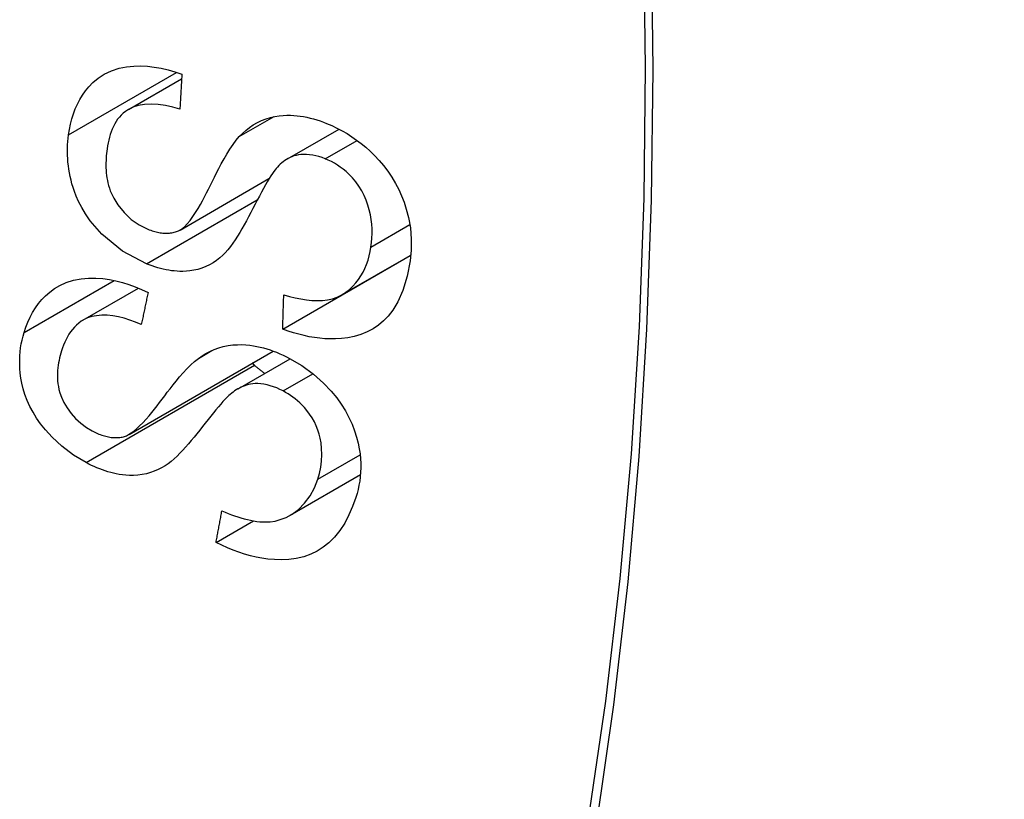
# Model space of a CAD drawing. Header units: inches. Extents: x 275.1 to 323.9, y 105.7 to 152.7.
# Tile 6 of 44: x 296.348 to 296.56, y 134.147 to 134.315. Entities that reach past the tile are written whole.
import ezdxf

# ---------------------------------------------------------------- set-up
doc = ezdxf.new("R2010")
doc.units = ezdxf.units.IN
doc.header["$MEASUREMENT"] = 0
doc.layers.add('Visible Edges(ANSI)', color=7, linetype='Continuous', lineweight=25)
doc.layers.add('Visible Tangent Edges(ANSI)', color=7, linetype='Continuous', lineweight=25)

msp = doc.modelspace()

# ---------------------------------------------------------------- linework, layer by layer
at = {"layer": 'Visible Edges(ANSI)'}
for p, q in [((296.3711611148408, 134.2957069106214), (296.3826164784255, 134.3023206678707)), ((296.405455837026, 134.2850918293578), (296.416524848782, 134.2914825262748)), ((296.3822804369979, 134.2697455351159), (296.4014421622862, 134.2808085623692)), ((296.4043997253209, 134.2484171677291), (296.4318588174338, 134.2642706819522)), ((296.4172266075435, 134.2558484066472), (296.4319829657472, 134.2643679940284)), ((296.4318588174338, 134.2642706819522), (296.4318600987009, 134.2642970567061)), ((296.4319651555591, 134.2641961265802), (296.4318588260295, 134.2642706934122)), ((296.3613534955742, 134.2503164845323), (296.373330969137, 134.257231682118)), ((296.3712974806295, 134.2257577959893), (296.4023656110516, 134.2436949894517)), ((296.3947874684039, 134.2355668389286), (296.4060155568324, 134.2420493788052)), ((296.4059875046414, 134.2083333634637), (296.4211394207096, 134.2170813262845)), ((296.3900381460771, 134.2024717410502), (296.3980991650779, 134.2071257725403))]:
    msp.add_line(p, q, dxfattribs=at)
at = {"layer": 'Visible Edges(ANSI)', "flags": 128}
for points in [[(296.3582804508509, 134.2902596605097), (296.3584691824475, 134.2914217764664), (296.3587052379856, 134.2925644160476), (296.3589913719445, 134.2936847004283), (296.3593298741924, 134.2947779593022), (296.3597230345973, 134.295840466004), (296.3601732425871, 134.2968692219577), (296.3606829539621, 134.2978612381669), (296.361254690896, 134.2988135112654), (296.3618908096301, 134.2997230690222), (296.3626130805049, 134.3006082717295), (296.3635107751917, 134.3015310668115), (296.3646140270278, 134.3024479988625), (296.3659452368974, 134.3033049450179), (296.3675110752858, 134.3040416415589), (296.3691451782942, 134.3045646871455), (296.3707683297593, 134.3048866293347), (296.3723438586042, 134.3050445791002), (296.3738351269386, 134.3050755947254), (296.375281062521, 134.3050067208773), (296.3767393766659, 134.3048426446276), (296.3782089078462, 134.3045866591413), (296.3796884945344, 134.3042420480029), (296.3811769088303, 134.3038120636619), (296.3826729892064, 134.3033000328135)], [(296.3826729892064, 134.3033000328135), (296.3826548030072, 134.3029862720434), (296.3826367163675, 134.3026725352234), (296.3826186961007, 134.302358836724), (296.382600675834, 134.30204517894), (296.3825827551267, 134.3017315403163), (296.382564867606, 134.3014179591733), (296.3825470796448, 134.3011043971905), (296.3825292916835, 134.3007908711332), (296.3825116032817, 134.3004773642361), (296.3824939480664, 134.3001639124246), (296.3824763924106, 134.2998504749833), (296.3824588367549, 134.2995370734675), (296.3824413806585, 134.2992236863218), (296.3824239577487, 134.2989103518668), (296.3824066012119, 134.2985970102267), (296.3823892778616, 134.2982837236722), (296.3823720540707, 134.2979704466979), (296.3823548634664, 134.2976572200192), (296.382337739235, 134.2973439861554), (296.3823206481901, 134.2970308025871), (296.3823036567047, 134.296717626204), (296.3822866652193, 134.2964044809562), (296.382269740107, 134.2960913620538), (296.3822529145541, 134.2957782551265)], [(296.3822529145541, 134.2957782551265), (296.380694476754, 134.2962175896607), (296.3791385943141, 134.2965577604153), (296.3776013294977, 134.2967795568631), (296.3761019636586, 134.2968638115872), (296.3746611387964, 134.2967932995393), (296.3732914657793, 134.2965524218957), (296.3721067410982, 134.296167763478), (296.3711914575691, 134.2957237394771), (296.3705269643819, 134.2952944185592), (296.37004629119, 134.2949116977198), (296.3696098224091, 134.2945007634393), (296.3692086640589, 134.2940590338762), (296.368841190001, 134.2935893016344), (296.3685060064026, 134.2930943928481), (296.368201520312, 134.2925770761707), (296.3679262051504, 134.2920401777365), (296.3676781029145, 134.2914851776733), (296.3674553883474, 134.2909137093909), (296.367256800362, 134.2903281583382), (296.367081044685, 134.2897310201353), (296.3669268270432, 134.2891246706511), (296.3667928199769, 134.2885114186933), (296.3666771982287, 134.2878905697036), (296.3665787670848, 134.2872628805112)], [(296.3950470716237, 134.2898503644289), (296.3957375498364, 134.2905406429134), (296.3964700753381, 134.2911933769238), (296.3972460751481, 134.2918028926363), (296.3980668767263, 134.2923635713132), (296.3989337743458, 134.2928697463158), (296.399848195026, 134.2933157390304), (296.4008114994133, 134.2936959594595), (296.4017866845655, 134.2939951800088), (296.4027311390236, 134.2942096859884), (296.4036383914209, 134.2943511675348), (296.404502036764, 134.2944313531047), (296.4053155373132, 134.294461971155), (296.4060724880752, 134.2944547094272), (296.4067764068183, 134.2944200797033), (296.4074758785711, 134.2943589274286), (296.4081780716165, 134.2942713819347), (296.4088827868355, 134.2941581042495), (296.4095897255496, 134.2940198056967), (296.410298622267, 134.2938571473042), (296.4110092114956, 134.2936708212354), (296.41172126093, 134.2934614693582), (296.4124344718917, 134.2932298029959), (296.4131485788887, 134.2929765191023), (296.4138634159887, 134.2927022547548)], [(296.4138634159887, 134.2927022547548), (296.4149808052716, 134.2922300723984), (296.4160838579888, 134.2917077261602), (296.4171721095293, 134.2911343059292), (296.4182450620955, 134.2905088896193), (296.4192949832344, 134.2898354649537), (296.4203160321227, 134.2891184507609), (296.4213085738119, 134.288358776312), (296.4222731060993, 134.2875574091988), (296.4232255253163, 134.2867014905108), (296.4241924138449, 134.2857599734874), (296.4251606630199, 134.2847294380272), (296.4261158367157, 134.2836074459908), (296.4270434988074, 134.2823915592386), (296.4279153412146, 134.2811026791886), (296.4286968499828, 134.2797911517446), (296.4293905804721, 134.2784611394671), (296.4300004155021, 134.2771150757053), (296.4305300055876, 134.2757554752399), (296.4310194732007, 134.2742672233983), (296.4314994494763, 134.2724215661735), (296.4318870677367, 134.2702378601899), (296.4320934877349, 134.2678065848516), (296.4320659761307, 134.2654097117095), (296.4318222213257, 134.2630872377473)], [(296.3750494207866, 134.2624658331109), (296.3699187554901, 134.2651792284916), (296.365466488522, 134.2688302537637), (296.3629348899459, 134.2717214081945), (296.3619058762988, 134.2732065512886), (296.3610945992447, 134.2745745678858), (296.3604411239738, 134.2758556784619), (296.3599269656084, 134.2770250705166), (296.3595336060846, 134.2780578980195), (296.3592424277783, 134.278929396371), (296.3590085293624, 134.2797128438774), (296.3588005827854, 134.2804931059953), (296.3586181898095, 134.2812701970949), (296.3584610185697, 134.2820440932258), (296.3583287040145, 134.2828147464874), (296.3582208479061, 134.2835821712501), (296.358137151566, 134.2843463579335), (296.3580771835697, 134.2851070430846), (296.3580406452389, 134.2858622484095), (296.3580270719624, 134.2866114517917), (296.3580357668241, 134.2873546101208), (296.3580660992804, 134.2880912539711), (296.3581174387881, 134.2888211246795), (296.358189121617, 134.2895439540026), (296.3582804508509, 134.2902596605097)], [(296.3819746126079, 134.2695881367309), (296.3825901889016, 134.2699431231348), (296.3832097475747, 134.2704441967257), (296.3838301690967, 134.271073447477), (296.3844475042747, 134.2718119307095), (296.3850485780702, 134.2726273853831), (296.3856236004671, 134.2734877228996), (296.3861649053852, 134.2743629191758), (296.3866650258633, 134.2752233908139), (296.3871292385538, 134.2760636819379), (296.3875686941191, 134.2768946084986), (296.3879915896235, 134.2777228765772), (296.3884060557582, 134.2785550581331), (296.3888203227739, 134.2793977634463), (296.3892425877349, 134.2802576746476), (296.3896809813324, 134.2811413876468), (296.3901437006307, 134.2820555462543), (296.3906389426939, 134.2830067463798), (296.3911749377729, 134.284001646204), (296.3917577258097, 134.2850427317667), (296.3923807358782, 134.2861051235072), (296.3930325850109, 134.2871530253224), (296.3937018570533, 134.2881504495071), (296.3943771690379, 134.2890615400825), (296.3950470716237, 134.2898503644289)], [(296.3665787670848, 134.2872628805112), (296.3665114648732, 134.2867600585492), (296.3664532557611, 134.2862538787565), (296.3664047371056, 134.2857441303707), (296.366366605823, 134.2852308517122), (296.3663394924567, 134.284713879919), (296.3663241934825, 134.2841929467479), (296.3663216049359, 134.2836680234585), (296.3663326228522, 134.2831393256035), (296.3663584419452, 134.2826047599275), (296.3664003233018, 134.2820650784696), (296.3664594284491, 134.2815214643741), (296.3665370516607, 134.2809750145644), (296.3666344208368, 134.2804269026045), (296.3667530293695, 134.2798773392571), (296.3668948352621, 134.2793249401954), (296.3670614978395, 134.2787710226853), (296.3672545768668, 134.2782170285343), (296.3674873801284, 134.2776375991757), (296.3679853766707, 134.2766211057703), (296.3689099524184, 134.2751374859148), (296.3702155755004, 134.2735057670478), (296.371757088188, 134.2720456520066), (296.3735022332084, 134.2708320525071), (296.3753698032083, 134.2699170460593)], [(296.413526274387, 134.2850832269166), (296.4128592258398, 134.2853322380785), (296.4121905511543, 134.2855472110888), (296.4115212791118, 134.2857255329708), (296.4108542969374, 134.2858642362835), (296.4101956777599, 134.2859605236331), (296.4095462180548, 134.2860131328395), (296.4089079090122, 134.2860211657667), (296.4083109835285, 134.2859882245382), (296.4077636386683, 134.2859191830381), (296.4072609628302, 134.2858180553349), (296.4067979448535, 134.2856888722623), (296.4063697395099, 134.2855356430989), (296.4059708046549, 134.2853620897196), (296.4055890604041, 134.285166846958), (296.4052210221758, 134.2849503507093), (296.4048664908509, 134.2847144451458), (296.4045254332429, 134.2844610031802), (296.4041975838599, 134.284191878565), (296.4038828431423, 134.2839089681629), (296.4035809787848, 134.2836141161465), (296.4032919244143, 134.2833092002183), (296.4030154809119, 134.2829960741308), (296.402751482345, 134.2826766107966), (296.4024997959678, 134.2823526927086)], [(296.4234029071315, 134.2660798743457), (296.4235250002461, 134.2670324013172), (296.4236060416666, 134.2680006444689), (296.4236426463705, 134.2689842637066), (296.4236312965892, 134.269982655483), (296.4235684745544, 134.2709943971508), (296.4234505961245, 134.2720179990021), (296.4232742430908, 134.2730523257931), (296.4230379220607, 134.2740888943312), (296.4227404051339, 134.2751235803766), (296.4223762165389, 134.2761580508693), (296.4219381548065, 134.2771866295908), (296.4214195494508, 134.27820179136), (296.4208136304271, 134.2791960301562), (296.420129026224, 134.2801423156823), (296.4194199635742, 134.2809796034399), (296.418713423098, 134.2817072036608), (296.4180337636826, 134.2823284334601), (296.4174048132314, 134.2828469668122), (296.4167934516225, 134.2833042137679), (296.4161677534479, 134.2837270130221), (296.4155278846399, 134.2841158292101), (296.4148741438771, 134.2844711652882), (296.4142068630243, 134.2847934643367), (296.413526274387, 134.2850832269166)], [(296.4024997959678, 134.2823526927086), (296.4021709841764, 134.2819135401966), (296.4018211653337, 134.2813954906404), (296.4014519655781, 134.2808059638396), (296.4010649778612, 134.2801523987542), (296.4006617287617, 134.2794422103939), (296.4002439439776, 134.2786828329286), (296.399813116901, 134.2778816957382), (296.39937087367, 134.277046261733), (296.3989188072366, 134.2761839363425), (296.398458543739, 134.2753021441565), (296.3979916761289, 134.274408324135), (296.3975197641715, 134.2735099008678), (296.3970444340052, 134.2726143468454), (296.3965673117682, 134.2717290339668), (296.3960899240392, 134.2708614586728), (296.395613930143, 134.2700190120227), (296.3951408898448, 134.2692091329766), (296.3946664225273, 134.2684293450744), (296.3941712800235, 134.2676547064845), (296.3936570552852, 134.2668962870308), (296.3931271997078, 134.2661686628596), (296.3925852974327, 134.2654862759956), (296.392034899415, 134.2648637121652), (296.3914794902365, 134.2643154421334)], [(296.3753698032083, 134.2699170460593), (296.3756646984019, 134.269802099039), (296.3759600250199, 134.2696941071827), (296.3762557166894, 134.2695933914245), (296.3765515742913, 134.2695002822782), (296.3768475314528, 134.269415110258), (296.3771433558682, 134.269338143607), (296.3774387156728, 134.269269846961), (296.3777323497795, 134.2692106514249), (296.3780240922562, 134.269160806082), (296.378313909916, 134.269120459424), (296.3786016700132, 134.2690898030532), (296.3788873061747, 134.2690690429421), (296.3791707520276, 134.2690583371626), (296.3794509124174, 134.2690578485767), (296.3797258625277, 134.2690675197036), (296.3799957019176, 134.2690872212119), (296.3802603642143, 134.2691168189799), (296.3805200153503, 134.2691561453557), (296.3807746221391, 134.2692050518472), (296.3810243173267, 134.2692633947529), (296.3812690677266, 134.2693310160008), (296.381509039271, 134.2694077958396), (296.3817441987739, 134.2694935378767), (296.3819746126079, 134.2695881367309)], [(296.4046245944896, 134.2557995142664), (296.4058413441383, 134.2554549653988), (296.4070645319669, 134.2551537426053), (296.4082861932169, 134.2549040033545), (296.4094982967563, 134.2547140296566), (296.4106928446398, 134.2545919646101), (296.4118617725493, 134.2545460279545), (296.4129946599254, 134.2545844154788), (296.4140775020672, 134.2547161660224), (296.4151180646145, 134.2549524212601), (296.4161266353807, 134.2553045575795), (296.4171010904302, 134.255776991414), (296.4179944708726, 134.2563390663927), (296.4188029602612, 134.2569698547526), (296.4195286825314, 134.2576511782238), (296.4201738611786, 134.2583647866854), (296.4207423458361, 134.2590952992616), (296.4212514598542, 134.2598574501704), (296.4217068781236, 134.2606553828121), (296.4221102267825, 134.2614873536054), (296.4224632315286, 134.2623516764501), (296.4227675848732, 134.2632466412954), (296.4230247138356, 134.2641693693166), (296.4232357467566, 134.2651146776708), (296.4234029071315, 134.2660798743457)], [(296.3914794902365, 134.2643154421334), (296.3908306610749, 134.263742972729), (296.390144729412, 134.2632094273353), (296.3894203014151, 134.2627190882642), (296.3886561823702, 134.2622763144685), (296.3878509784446, 134.2618853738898), (296.3870034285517, 134.2615505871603), (296.3861192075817, 134.2612780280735), (296.3852538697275, 134.2610803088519), (296.3844256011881, 134.2609498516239), (296.3836417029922, 134.2608755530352), (296.382909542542, 134.2608462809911), (296.3822363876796, 134.2608508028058), (296.3816277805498, 134.2608782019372), (296.3810390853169, 134.2609252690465), (296.3804481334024, 134.2609929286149), (296.3798550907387, 134.2610808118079), (296.3792601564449, 134.2611885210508), (296.3786632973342, 134.2613156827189), (296.3780646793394, 134.2614619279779), (296.3774644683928, 134.2616268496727), (296.3768626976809, 134.2618100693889), (296.3762595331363, 134.2620112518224), (296.3756550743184, 134.2622299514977), (296.3750494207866, 134.2624658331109)], [(296.4318222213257, 134.2630872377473), (296.4311776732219, 134.2597847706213), (296.4302474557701, 134.2567258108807), (296.4291815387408, 134.2543112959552), (296.428095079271, 134.2525055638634), (296.4270887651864, 134.2512132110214), (296.4261090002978, 134.2501988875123), (296.4250310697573, 134.2492915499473), (296.4238520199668, 134.2484954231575), (296.4225686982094, 134.2478147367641), (296.4211879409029, 134.2472570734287), (296.4197886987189, 134.2468428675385), (296.4184075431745, 134.2465588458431), (296.4170676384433, 134.2463855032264), (296.4157920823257, 134.246303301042), (296.4146039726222, 134.2462926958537), (296.4134905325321, 134.246336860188), (296.412373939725, 134.2464321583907), (296.4112507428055, 134.2465772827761), (296.4101214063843, 134.2467708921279), (296.4089863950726, 134.2470115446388), (296.4078462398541, 134.2472979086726), (296.4067014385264, 134.247628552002), (296.4055524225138, 134.2480020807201), (296.4043997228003, 134.248417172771)], [(296.348702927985, 134.2477007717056), (296.3490793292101, 134.2488201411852), (296.3495084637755, 134.2499108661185), (296.3499933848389, 134.2509693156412), (296.3505363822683, 134.2519900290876), (296.3511396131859, 134.2529682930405), (296.3518057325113, 134.2539001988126), (296.3525373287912, 134.2547819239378), (296.3533370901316, 134.2556096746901), (296.3542144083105, 134.2563850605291), (296.3552292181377, 134.2571358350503), (296.3564060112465, 134.2578369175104), (296.3577585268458, 134.2584523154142), (296.3593003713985, 134.2589460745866), (296.3609521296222, 134.2592690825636), (296.3625830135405, 134.2594120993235), (296.3641648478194, 134.2594083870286), (296.3656698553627, 134.2592912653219), (296.3670793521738, 134.2590921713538), (296.3684671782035, 134.2588145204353), (296.3698551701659, 134.2584576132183), (296.3712427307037, 134.2580240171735), (296.3726291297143, 134.2575163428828), (296.3740137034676, 134.2569371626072), (296.3753958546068, 134.2562890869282)], [(296.3753958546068, 134.2562890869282), (296.3753346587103, 134.2560012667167), (296.3752735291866, 134.2557135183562), (296.375212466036, 134.2554257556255), (296.3751514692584, 134.2551380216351), (296.3750905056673, 134.2548503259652), (296.3750296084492, 134.2545626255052), (296.3749687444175, 134.2542749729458), (296.3749079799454, 134.2539873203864), (296.3748472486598, 134.2536997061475), (296.3747865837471, 134.253412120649), (296.3747259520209, 134.2531245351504), (296.3746653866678, 134.2528369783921), (296.3746048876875, 134.252549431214), (296.3745444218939, 134.252261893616), (296.3744840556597, 134.2519743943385), (296.374423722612, 134.2516868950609), (296.3743634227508, 134.251399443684), (296.3743032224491, 134.2511119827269), (296.3742430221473, 134.25082453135), (296.3741828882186, 134.2505371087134), (296.3741228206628, 134.2502496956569), (296.3740628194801, 134.2499623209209), (296.3740029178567, 134.2496749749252), (296.3739430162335, 134.2493876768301)], [(296.4043997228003, 134.248417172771), (296.4044085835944, 134.2487243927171), (296.404417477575, 134.2490316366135), (296.4044264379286, 134.2493389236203), (296.4044354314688, 134.2496462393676), (296.4044444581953, 134.2499535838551), (296.4044535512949, 134.2502609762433), (296.404462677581, 134.2505683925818), (296.4044718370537, 134.2508758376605), (296.4044810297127, 134.2511833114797), (296.4044903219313, 134.2514908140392), (296.4044996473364, 134.2517983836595), (296.4045089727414, 134.2521059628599), (296.4045183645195, 134.252413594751), (296.404527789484, 134.2527212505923), (296.4045372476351, 134.2530289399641), (296.4045467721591, 134.2533366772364), (296.4045563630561, 134.2536444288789), (296.4045659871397, 134.2539522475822), (296.4045756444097, 134.2542600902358), (296.4045853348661, 134.2545679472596), (296.4045950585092, 134.2548758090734), (296.4046048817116, 134.2551836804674), (296.4046147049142, 134.2554915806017), (296.4046245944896, 134.2557995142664)], [(296.3739430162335, 134.2493876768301), (296.3727111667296, 134.2498972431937), (296.3714708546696, 134.2503498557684), (296.3702291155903, 134.2507351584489), (296.3689930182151, 134.2510429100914), (296.3677698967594, 134.2512627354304), (296.3665752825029, 134.2513840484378), (296.3654185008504, 134.2513993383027), (296.3643036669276, 134.251302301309), (296.3632670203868, 134.25109487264), (296.3623778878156, 134.250807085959), (296.3616266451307, 134.2504663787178), (296.3610008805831, 134.2500997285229), (296.3604679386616, 134.2497179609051), (296.3599748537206, 134.2492987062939), (296.3595181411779, 134.2488445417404), (296.3590963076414, 134.2483592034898), (296.3587077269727, 134.2478465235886), (296.3583508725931, 134.2473102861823), (296.3580241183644, 134.2467542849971), (296.3577259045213, 134.2461822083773), (296.3574529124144, 134.2455937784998), (296.3572031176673, 134.2449901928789), (296.3569754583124, 134.2443741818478), (296.3567687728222, 134.2437485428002)], [(296.3620281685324, 134.2196787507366), (296.3593552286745, 134.2212923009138), (296.3568421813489, 134.2231947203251), (296.3547684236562, 134.2251164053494), (296.3532683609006, 134.2267598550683), (296.3522563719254, 134.2280239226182), (296.351389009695, 134.2292533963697), (296.3506176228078, 134.2305062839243), (296.3499409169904, 134.231782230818), (296.349359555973, 134.2330765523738), (296.3488854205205, 134.2343463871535), (296.348511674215, 134.2355743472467), (296.3482268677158, 134.2367525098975), (296.3480195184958, 134.2378728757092), (296.347878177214, 134.2389274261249), (296.3477913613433, 134.2399082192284), (296.3477481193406, 134.2408282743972), (296.3477437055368, 134.2417337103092), (296.3477769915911, 134.2426266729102), (296.3478469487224, 134.2435072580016), (296.3479524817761, 134.2443746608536), (296.3480921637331, 134.2452279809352), (296.348264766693, 134.2460668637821), (296.3484688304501, 134.2468911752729), (296.348702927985, 134.2477007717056)], [(296.3567687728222, 134.2437485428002), (296.3566169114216, 134.2432425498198), (296.3564760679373, 134.2427311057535), (296.3563470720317, 134.2422138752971), (296.3562309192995, 134.2416907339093), (296.3561285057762, 134.2411613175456), (296.3560409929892, 134.2406253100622), (296.3559696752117, 134.2400825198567), (296.35591591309, 134.2395322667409), (296.3558814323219, 134.2389750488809), (296.3558678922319, 134.2384082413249), (296.3558775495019, 134.2378322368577), (296.3559126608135, 134.2372484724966), (296.3559755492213, 134.2366583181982), (296.35606853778, 134.2360632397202), (296.3561994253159, 134.2354420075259), (296.3564164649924, 134.2346696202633), (296.3567624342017, 134.2337348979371), (296.3572765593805, 134.2326475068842), (296.3579823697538, 134.2314429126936), (296.3588237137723, 134.2302704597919), (296.3597990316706, 134.2291634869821), (296.3609059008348, 134.2281451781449), (296.3621022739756, 134.2272565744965), (296.3633780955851, 134.2264949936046)], [(296.3862218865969, 134.2421028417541), (296.387020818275, 134.242643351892), (296.3878576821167, 134.2431437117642), (296.3887330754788, 134.2435985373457), (296.389647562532, 134.2440024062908), (296.3906018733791, 134.2443498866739), (296.3915965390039, 134.2446355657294), (296.392631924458, 134.2448540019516), (296.3936628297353, 134.2449957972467), (296.394652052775, 134.2450644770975), (296.3955949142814, 134.2450714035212), (296.3964868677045, 134.2450278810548), (296.3973232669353, 134.2449451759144), (296.3980994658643, 134.244834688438), (296.3988196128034, 134.2447055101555), (296.3995313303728, 134.2445521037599), (296.4002423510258, 134.2443735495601), (296.4009525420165, 134.2441704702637), (296.4016617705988, 134.2439435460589), (296.4023697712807, 134.2436934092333), (296.4030764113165, 134.2434207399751), (296.4037815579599, 134.2431261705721), (296.4044849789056, 134.242810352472), (296.4051865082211, 134.2424739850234), (296.4058859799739, 134.2421176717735)], [(296.3700746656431, 134.2252386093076), (296.370740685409, 134.2254723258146), (296.3714308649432, 134.225836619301), (296.3721399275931, 134.2263166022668), (296.3728626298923, 134.2268973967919), (296.3735850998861, 134.2275559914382), (296.3742917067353, 134.228264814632), (296.3749713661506, 134.2289991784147), (296.3756131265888, 134.2297344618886), (296.376212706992, 134.2304544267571), (296.3767836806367, 134.2311675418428), (296.3773357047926, 134.2318790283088), (296.3778781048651, 134.2325939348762), (296.3784201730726, 134.2333171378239), (296.3789713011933, 134.234053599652), (296.3795407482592, 134.2348083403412), (296.3801378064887, 134.2355862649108), (296.3807719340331, 134.236392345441), (296.3814523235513, 134.2372315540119), (296.3821869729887, 134.2381070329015), (296.3829684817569, 134.2390004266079), (296.3837798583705, 134.2398793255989), (296.3846039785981, 134.2407111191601), (296.3854236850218, 134.2414631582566), (296.3862218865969, 134.2421028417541)], [(296.4058859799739, 134.2421176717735), (296.4085246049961, 134.2405631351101), (296.4110168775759, 134.2387327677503), (296.4131706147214, 134.2367991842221), (296.4148330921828, 134.2350338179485), (296.4160187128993, 134.2335920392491), (296.4170101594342, 134.232221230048), (296.417894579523, 134.230819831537), (296.4186731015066, 134.2293882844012), (296.4193450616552, 134.2279311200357), (296.4198929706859, 134.2265063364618), (296.4203231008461, 134.2251418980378), (296.4206494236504, 134.2238501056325), (296.4208861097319, 134.2226431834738), (296.4210471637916, 134.2215334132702), (296.4211474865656, 134.2205183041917), (296.421200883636, 134.2195272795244), (296.4212096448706, 134.2185492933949), (296.421174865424, 134.2175844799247), (296.4210979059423, 134.2166346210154), (296.4209802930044, 134.2157008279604), (296.4208237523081, 134.2147838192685), (296.4206300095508, 134.2138839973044), (296.4204008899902, 134.2130017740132), (296.4201381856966, 134.2121371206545)], [(296.398315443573, 134.2406292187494), (296.3982951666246, 134.2406476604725), (296.3982749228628, 134.2406661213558), (296.3982546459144, 134.2406846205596), (296.3982344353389, 134.2407031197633), (296.3982142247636, 134.2407216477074), (296.3981940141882, 134.240740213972), (296.3981738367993, 134.2407587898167), (296.3981536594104, 134.2407774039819), (296.398133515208, 134.240796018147), (296.3981133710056, 134.2408146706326), (296.3980932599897, 134.2408333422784), (296.3980731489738, 134.2408520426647), (296.3980530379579, 134.2408707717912), (296.398032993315, 134.2408894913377), (296.3980129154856, 134.2409082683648), (296.3979928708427, 134.240927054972), (296.3979728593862, 134.2409458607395), (296.3979528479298, 134.2409646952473), (296.3979328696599, 134.2409835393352), (296.39791289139, 134.2410024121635), (296.3978929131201, 134.2410213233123), (296.3978729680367, 134.2410402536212), (296.3978530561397, 134.2410591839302), (296.3978331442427, 134.2410781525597)], [(296.4005003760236, 134.238865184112), (296.4004099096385, 134.2389293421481), (296.400319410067, 134.2389943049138), (296.4002288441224, 134.2390600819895), (296.4001382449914, 134.2391266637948), (296.4000476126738, 134.23919405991), (296.3999568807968, 134.2392622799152), (296.3998661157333, 134.2393313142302), (296.3997753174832, 134.239401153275), (296.3996844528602, 134.2394718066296), (296.3995935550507, 134.2395432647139), (296.3995025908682, 134.2396155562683), (296.3994115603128, 134.2396886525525), (296.3993204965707, 134.2397625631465), (296.3992293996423, 134.2398372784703), (296.3991382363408, 134.2399128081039), (296.3990470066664, 134.2399891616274), (296.3989557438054, 134.2400663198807), (296.3988644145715, 134.240144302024), (296.3987730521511, 134.240223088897), (296.3986816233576, 134.2403026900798), (296.3985901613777, 134.2403830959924), (296.3984986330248, 134.240464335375), (296.3984070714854, 134.2405463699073), (296.398315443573, 134.2406292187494)], [(296.4044819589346, 134.2350969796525), (296.4037999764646, 134.2354368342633), (296.4031112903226, 134.2357418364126), (296.4024166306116, 134.2360090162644), (296.4017198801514, 134.2362345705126), (296.4010267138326, 134.2364150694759), (296.4003375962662, 134.2365492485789), (296.3996631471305, 134.2366355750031), (296.3990409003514, 134.2366746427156), (296.3984704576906, 134.2366721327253), (296.3979474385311, 134.2366340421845), (296.3974674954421, 134.2365663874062), (296.3970263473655, 134.2364750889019), (296.3966156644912, 134.2363648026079), (296.3962170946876, 134.2362339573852), (296.3958288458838, 134.2360836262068), (296.3954510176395, 134.2359154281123), (296.3950837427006, 134.2357308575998), (296.3947270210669, 134.2355315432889), (296.3943810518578, 134.2353190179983), (296.3940458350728, 134.2350948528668), (296.3937214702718, 134.2348606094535), (296.3934080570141, 134.2346178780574), (296.3931056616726, 134.2343681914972), (296.3928144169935, 134.2341131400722)], [(296.4119398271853, 134.216096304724), (296.4123016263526, 134.2173562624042), (296.4125766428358, 134.2186595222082), (296.4127537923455, 134.2200063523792), (296.4128213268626, 134.2213942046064), (296.4127762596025, 134.2227167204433), (296.4126448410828, 134.2238957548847), (296.4124591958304, 134.2249177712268), (296.4122404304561, 134.2258071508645), (296.4119655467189, 134.2266871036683), (296.4116270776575, 134.2275650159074), (296.4112198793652, 134.2284371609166), (296.4107389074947, 134.2292997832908), (296.4101920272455, 134.2301314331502), (296.4096237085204, 134.2308806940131), (296.4090608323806, 134.231539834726), (296.408528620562, 134.2321036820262), (296.4080493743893, 134.2325698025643), (296.4075790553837, 134.232992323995), (296.4070952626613, 134.2333939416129), (296.4065982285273, 134.2337748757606), (296.4060881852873, 134.2341354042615), (296.4055652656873, 134.2344757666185), (296.4050298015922, 134.2347962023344), (296.4044819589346, 134.2350969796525)], [(296.3928144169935, 134.2341131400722), (296.3924179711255, 134.2337536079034), (296.39198950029, 134.2333245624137), (296.3915315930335, 134.2328325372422), (296.3910468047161, 134.2322840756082), (296.3905377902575, 134.2316857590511), (296.3900070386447, 134.2310441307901), (296.3894571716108, 134.2303657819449), (296.3888908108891, 134.2296572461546), (296.3883104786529, 134.2289251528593), (296.3877187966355, 134.2281759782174), (296.387118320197, 134.2274163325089), (296.3865116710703, 134.2266527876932), (296.3859013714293, 134.2258918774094), (296.3852900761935, 134.2251401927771), (296.3846803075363, 134.2244042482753), (296.3840746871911, 134.2236906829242), (296.3834757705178, 134.2230060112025), (296.3828821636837, 134.2223524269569), (296.3822701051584, 134.2217086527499), (296.3816399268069, 134.2210817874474), (296.3809974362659, 134.2204849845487), (296.3803483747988, 134.2199314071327), (296.3796983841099, 134.2194342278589), (296.3790533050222, 134.2190065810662)], [(296.3633780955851, 134.2264949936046), (296.3636638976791, 134.2263460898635), (296.3639511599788, 134.2262035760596), (296.3642397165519, 134.2260677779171), (296.3645295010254, 134.2259389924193), (296.3648203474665, 134.2258175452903), (296.3651122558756, 134.2257037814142), (296.3654047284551, 134.225598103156), (296.3656966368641, 134.2255011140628), (296.3659879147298, 134.2254130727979), (296.366278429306, 134.2253340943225), (296.3665682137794, 134.2252643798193), (296.3668572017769, 134.2252041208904), (296.3671452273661, 134.2251534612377), (296.3674307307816, 134.2251128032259), (296.3677122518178, 134.2250822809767), (296.3679899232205, 134.2250617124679), (296.3682636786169, 134.2250509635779), (296.3685336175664, 134.2250499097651), (296.3687997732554, 134.2250583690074), (296.3690621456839, 134.2250762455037), (296.3693207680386, 134.2251033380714), (296.3695757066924, 134.2251395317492), (296.3698269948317, 134.2251846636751), (296.3700746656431, 134.2252386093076)], [(296.3790533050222, 134.2190065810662), (296.3783138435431, 134.2185728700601), (296.3775417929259, 134.2181802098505), (296.3767363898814, 134.2178327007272), (296.3758969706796, 134.2175345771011), (296.3750227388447, 134.2172900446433), (296.3741129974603, 134.2171032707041), (296.3731770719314, 134.2169792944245), (296.3722728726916, 134.2169212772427), (296.3714145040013, 134.2169194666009), (296.370607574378, 134.2169628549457), (296.36985759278, 134.217040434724), (296.3691701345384, 134.2171411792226), (296.3685495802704, 134.2172543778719), (296.3679533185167, 134.2173827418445), (296.3673575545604, 134.2175305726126), (296.3667623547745, 134.2176975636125), (296.3661677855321, 134.2178833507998), (296.365573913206, 134.2180875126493), (296.3649807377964, 134.2183097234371), (296.3643884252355, 134.2185496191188), (296.3637969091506, 134.21880682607), (296.363206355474, 134.2190809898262), (296.3626167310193, 134.2193717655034), (296.3620281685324, 134.2196787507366)], [(296.3912983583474, 134.2092556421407), (296.3919794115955, 134.2089696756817), (296.3926638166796, 134.2086959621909), (296.3933503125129, 134.2084360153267), (296.3940377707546, 134.2081912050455), (296.3947249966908, 134.2079630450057), (296.3954108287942, 134.2077530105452), (296.3960945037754, 134.2075624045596), (296.3967768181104, 134.2073922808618), (296.3974566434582, 134.2072442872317), (296.3981326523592, 134.2071202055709), (296.3988033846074, 134.2070217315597), (296.3994675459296, 134.2069506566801), (296.4001237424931, 134.2069086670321), (296.4008355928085, 134.2068988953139), (296.4017145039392, 134.2069482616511), (296.4027377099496, 134.2070993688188), (296.4038790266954, 134.2073949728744), (296.4051128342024, 134.2078780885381), (296.4064358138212, 134.2086033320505), (296.4077965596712, 134.2096084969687), (296.4091186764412, 134.210921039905), (296.4102803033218, 134.2124909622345), (296.411214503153, 134.2142240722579), (296.4119398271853, 134.216096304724)], [(296.4201381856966, 134.2121371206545), (296.4194610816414, 134.2102458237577), (296.4186675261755, 134.2084114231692), (296.4177464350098, 134.2066618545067), (296.416686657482, 134.2050251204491), (296.41553044, 134.2035869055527), (296.4143459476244, 134.2024077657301), (296.413133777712, 134.2014450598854), (296.4118363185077, 134.2006294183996), (296.4104339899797, 134.1999516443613), (296.4089232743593, 134.1994178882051), (296.4073124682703, 134.1990364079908), (296.4056979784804, 134.1988177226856), (296.4041230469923, 134.1987399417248), (296.4026136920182, 134.1987761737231), (296.401196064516, 134.1988994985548), (296.3998962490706, 134.199082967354), (296.3986624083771, 134.1993171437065), (296.3974283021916, 134.1996088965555), (296.3961942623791, 134.1999565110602), (296.394960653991, 134.2003582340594), (296.3937278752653, 134.2008123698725), (296.3924962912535, 134.2013171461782), (296.3912662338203, 134.2018708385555), (296.3900381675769, 134.2024717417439)], [(296.3900381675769, 134.2024717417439), (296.3900901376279, 134.2027540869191), (296.3901421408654, 134.2030364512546), (296.3901942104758, 134.2033188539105), (296.3902463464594, 134.2036012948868), (296.3902985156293, 134.2038837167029), (296.3903507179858, 134.2041661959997), (296.3904029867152, 134.204448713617), (296.3904552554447, 134.2047312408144), (296.3905075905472, 134.2050137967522), (296.3905600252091, 134.2052963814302), (296.390612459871, 134.2055790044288), (296.3906649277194, 134.2058616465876), (296.3907174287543, 134.2061443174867), (296.3907700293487, 134.2064270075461), (296.3908226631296, 134.2067097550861), (296.3908752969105, 134.2069925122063), (296.3909280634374, 134.207275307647), (296.3909807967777, 134.2075581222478), (296.3910335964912, 134.2078409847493), (296.3910864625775, 134.2081238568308), (296.3911393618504, 134.2084067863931), (296.3911923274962, 134.2086897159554), (296.391245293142, 134.2089726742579), (296.3912983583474, 134.2092556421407)]]:
    msp.add_lwpolyline(points, dxfattribs=at)
at = {"layer": 'Visible Edges(ANSI)'}
msp.add_ellipse((295.6676120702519, 134.8454728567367), major_axis=(-0.6496062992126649, 1.125151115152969), ratio=0.577350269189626, start_param=3.590729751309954, end_param=4.263251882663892, dxfattribs=at)
at = {"layer": 'Visible Tangent Edges(ANSI)'}
for p, q in [((296.3582804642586, 134.2902596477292), (296.3815471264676, 134.3036926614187)), ((296.395047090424, 134.2898503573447), (296.4025238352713, 134.2941670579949)), ((296.4135262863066, 134.2850832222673), (296.4204036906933, 134.2890538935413)), ((296.3750494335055, 134.2624658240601), (296.3988709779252, 134.2762191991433)), ((296.4234029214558, 134.2660798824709), (296.4317861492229, 134.2709199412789)), ((296.3487029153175, 134.247700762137), (296.3680951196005, 134.2588968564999)), ((296.3862218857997, 134.2421028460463), (296.3891356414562, 134.2437851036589)), ((296.3620281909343, 134.2196787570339), (296.3983154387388, 134.240629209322)), ((296.404481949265, 134.2350969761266), (296.4109182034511, 134.2388129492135)), ((296.4119398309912, 134.2160963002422), (296.4210667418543, 134.2213657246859))]:
    msp.add_line(p, q, dxfattribs=at)
at = {"layer": 'Visible Tangent Edges(ANSI)', "flags": 128}
for points in [[(296.4655417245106, 134.5111243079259), (296.4700080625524, 134.4807712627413), (296.4737973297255, 134.4506679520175), (296.476907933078, 134.4208203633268), (296.4793360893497, 134.391263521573), (296.4810781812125, 134.3620327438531), (296.482130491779, 134.3331632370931), (296.4824914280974, 134.3046811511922), (296.4821621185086, 134.2765874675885), (296.4811407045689, 134.2488855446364), (296.4794251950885, 134.221579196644), (296.4770145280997, 134.1946985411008), (296.4739107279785, 134.16828519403), (296.4701164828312, 134.1423720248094), (296.4656365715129, 134.1169905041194), (296.4604779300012, 134.0921704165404), (296.4546483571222, 134.0679404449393), (296.4481576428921, 134.044326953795), (296.4410184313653, 134.0213592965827), (296.4332377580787, 133.9990459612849)], [(296.4354167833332, 133.9975751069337), (296.4431417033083, 134.0199951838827), (296.450230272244, 134.0430753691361), (296.4566653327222, 134.0667949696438), (296.4624392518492, 134.0911279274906), (296.4675436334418, 134.116047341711), (296.471972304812, 134.1415240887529), (296.4757199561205, 134.1675282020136), (296.4787833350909, 134.1940280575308), (296.4811610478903, 134.2209909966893), (296.4828523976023, 134.2483755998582), (296.4838591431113, 134.2761521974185), (296.4841835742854, 134.304317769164), (296.4838278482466, 134.3328696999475), (296.4827910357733, 134.3618079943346), (296.4810737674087, 134.3911073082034), (296.4786786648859, 134.4207331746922), (296.4756083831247, 134.4506511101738), (296.4718655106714, 134.4808268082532), (296.4674501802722, 134.5112554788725)]]:
    msp.add_lwpolyline(points, dxfattribs=at)

doc.saveas('drawing.dxf')
